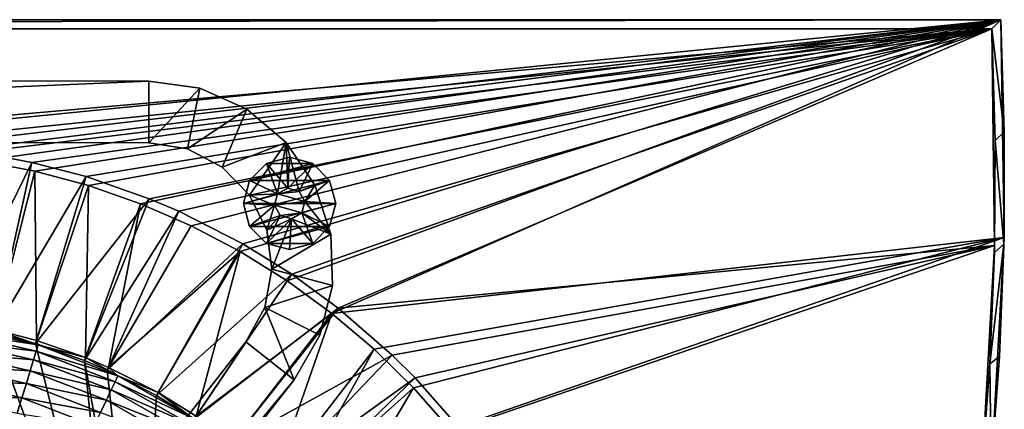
# Model space of a CAD drawing. Header units: metres. Extents: x 0 to 1651, y -1070 to 0.
# Tile 112 of 112: x 1331 to 1651, y -127 to 0. Entities that reach past the tile are written whole.
import ezdxf

# ---------------------------------------------------------------- set-up
doc = ezdxf.new("R2010")
doc.units = ezdxf.units.M

msp = doc.modelspace()

# ---------------------------------------------------------------- linework, layer by layer
at = {"layer": 'None'}
for points in [[(0, 0), (1208.617432, -44.136024), (1650, 0)], [(0, 0), (1650, 0), (0, 0, -45)], [(1650, 0), (1650, 0, -45), (0, 0, -45)], [(3, -3, -45), (0, 0, -45), (1650, 0, -45)], [(1647.142822, -3, -45), (3, -3, -45), (1650, 0, -45)], [(1208.617432, -44.136024), (1282.768555, -42.997688), (1650, 0)], [(1650, 0), (1282.768555, -42.997688), (1300.719116, -43.765892)], [(1300.719116, -43.765892), (1318.565063, -45.847534), (1650, 0)], [(1318.565063, -45.847534), (1336.210449, -49.231426), (1650, 0)], [(1650, 0), (1336.210449, -49.231426), (1353.560425, -53.899364)], [(1353.560425, -53.899364), (1370.521729, -59.826244), (1650, 0)], [(1370.521729, -59.826244), (1387.00293, -66.980194), (1650, 0)], [(1650, 0), (1387.00293, -66.980194), (1402.915649, -75.322739)], [(1650, 0), (1402.915649, -75.322739), (1418.174072, -84.809013)], [(1432.696411, -95.388), (1650, 0), (1418.174072, -84.809013)], [(1651.093994, -70.699738), (1650, 0), (1432.696411, -95.388)], [(1651.177002, -36.44529, -45), (1647.142822, -3, -45), (1650, 0, -45)], [(1650, 0, -45), (1650, 0), (1651.177002, -36.44529, -45)], [(1650, 0), (1651.093994, -70.699738), (1651.177002, -36.44529, -45)], [(1647.142822, -3, -3), (1208.450439, -41.532547, -3), (3, -3, -3)], [(3, -3, -45), (1647.142822, -3, -45), (3, -3, -3)], [(1647.142822, -3, -45), (1647.142822, -3, -3), (3, -3, -3)], [(1282.784546, -40.389877, -3), (1208.450439, -41.532547, -3), (1647.142822, -3, -3)], [(1317.602539, -43.064575, -3), (1282.784546, -40.389877, -3), (1647.142822, -3, -3)], [(1335.225464, -46.334152, -3), (1317.602539, -43.064575, -3), (1647.142822, -3, -3)], [(1352.80127, -50.940975, -3), (1335.225464, -46.334152, -3), (1647.142822, -3, -3)], [(1647.142822, -3, -3), (1373.32959, -58.132938, -3), (1352.80127, -50.940975, -3)], [(1382.982422, -62.238029, -3), (1373.32959, -58.132938, -3), (1647.142822, -3, -3)], [(1403.750122, -72.796379, -3), (1382.982422, -62.238029, -3), (1647.142822, -3, -3)], [(1647.142822, -3, -3), (1419.631348, -82.646255, -3), (1403.750122, -72.796379, -3)], [(1434.724487, -93.665833, -3), (1419.631348, -82.646255, -3), (1647.142822, -3, -3)], [(1648.038574, -73.363976, -3), (1434.724487, -93.665833, -3), (1647.142822, -3, -3)], [(1647.142822, -3, -45), (1648.213501, -39.273895, -45), (1647.142822, -3, -3)], [(1648.213501, -39.273895, -45), (1648.038574, -73.363976, -3), (1647.142822, -3, -3)], [(1648.213501, -39.273895, -45), (1647.142822, -3, -45), (1651.177002, -36.44529, -45)], [(1651.049072, -72.909355, -45), (1648.213501, -39.273895, -45), (1651.177002, -36.44529, -45)], [(1651.177002, -36.44529, -45), (1651.093994, -70.699738), (1651.049072, -72.909355, -45)], [(1648.213501, -39.273895, -45), (1647.988037, -75.562889, -45), (1648.038574, -73.363976, -3)], [(1647.988037, -75.562889, -45), (1648.213501, -39.273895, -45), (1651.049072, -72.909355, -45)], [(1309.293091, -99.089668, -406), (1317.602539, -43.064575, -3), (1335.225464, -46.334152, -3)], [(1322.884888, -101.611359, -406), (1309.293091, -99.089668, -406), (1335.225464, -46.334152, -3)], [(1318.565063, -45.847534), (1323.107544, -100.614326, -377.175201), (1336.210449, -49.231426)], [(1322.884888, -101.611359, -406), (1335.225464, -46.334152, -3), (1352.80127, -50.940975, -3)], [(1336.44043, -105.164413, -406), (1322.884888, -101.611359, -406), (1352.80127, -50.940975, -3)], [(1323.107544, -100.614326, -377.175201), (1336.735596, -104.186386, -377.175201), (1336.210449, -49.231426)], [(1336.210449, -49.231426), (1336.735596, -104.186386, -377.175201), (1353.560425, -53.899364)], [(1336.44043, -105.164413, -406), (1352.80127, -50.940975, -3), (1373.32959, -58.132938, -3)], [(1336.735596, -104.186386, -377.175201), (1352.649414, -109.761551, -377.175201), (1353.560425, -53.899364)], [(1353.560425, -53.899364), (1352.649414, -109.761551, -377.175201), (1370.521729, -59.826244)], [(1352.269653, -110.709885, -406), (1336.44043, -105.164413, -406), (1373.32959, -58.132938, -3)], [(1352.269653, -110.709885, -406), (1373.32959, -58.132938, -3), (1382.982422, -62.238029, -3)], [(1352.649414, -109.761551, -377.175201), (1360.142822, -112.948326, -377.175201), (1370.521729, -59.826244)], [(1370.521729, -59.826244), (1360.142822, -112.948326, -377.175201), (1387.00293, -66.980194)], [(1359.723267, -113.879784, -406), (1352.269653, -110.709885, -406), (1382.982422, -62.238029, -3)], [(1359.723267, -113.879784, -406), (1382.982422, -62.238029, -3), (1403.750122, -72.796379, -3)], [(1360.142822, -112.948326, -377.175201), (1402.915649, -75.322739), (1387.00293, -66.980194)], [(1375.735229, -122.020607, -406), (1359.723267, -113.879784, -406), (1403.750122, -72.796379, -3)], [(1375.735229, -122.020607, -406), (1403.750122, -72.796379, -3), (1419.631348, -82.646255, -3)], [(1446.404297, -107.002808), (1651.093994, -70.699738), (1432.696411, -95.388)], [(1452.309326, -108.948105, -3), (1434.724487, -93.665833, -3), (1648.038574, -73.363976, -3)], [(1651.093994, -70.699738), (1446.404297, -107.002808), (1459.224243, -119.590973)], [(1459.739014, -116.352684, -3), (1452.309326, -108.948105, -3), (1648.038574, -73.363976, -3)], [(1471.087036, -133.084793), (1651.093994, -70.699738), (1459.224243, -119.590973)], [(1459.739014, -116.352684, -3), (1648.038574, -73.363976, -3), (1474.114014, -132.677383, -3)], [(1647.281982, -141.305099), (1651.093994, -70.699738), (1471.087036, -133.084793)], [(1648.038574, -73.363976, -3), (1644.061035, -143.621155, -3), (1474.114014, -132.677383, -3)], [(1648.038574, -73.363976, -3), (1646.466431, -111.820663, -45), (1644.061035, -143.621155, -3)], [(1646.466431, -111.820663, -45), (1651.049072, -72.909355, -45), (1649.616577, -109.34549, -45)], [(1646.466431, -111.820663, -45), (1647.988037, -75.562889, -45), (1651.049072, -72.909355, -45)], [(1647.988037, -75.562889, -45), (1646.466431, -111.820663, -45), (1648.038574, -73.363976, -3)], [(1651.093994, -70.699738), (1647.281982, -141.305099), (1649.616577, -109.34549, -45)], [(1651.093994, -70.699738), (1649.616577, -109.34549, -45), (1651.049072, -72.909355, -45)], [(1360.142822, -112.948326, -377.175201), (1376.240479, -121.132744, -377.175201), (1402.915649, -75.322739)], [(1376.240479, -121.132744, -377.175201), (1388.554565, -128.770187, -377.175201), (1402.915649, -75.322739)], [(1402.915649, -75.322739), (1388.554565, -128.770187, -377.175201), (1418.174072, -84.809013)], [(1387.983765, -129.617416, -406), (1375.735229, -122.020607, -406), (1419.631348, -82.646255, -3)], [(1387.983765, -129.617416, -406), (1419.631348, -82.646255, -3), (1434.724487, -93.665833, -3)], [(1388.554565, -128.770187, -377.175201), (1432.696411, -95.388), (1418.174072, -84.809013)], [(1399.624512, -138.116364, -406), (1387.983765, -129.617416, -406), (1434.724487, -93.665833, -3)], [(1388.554565, -128.770187, -377.175201), (1400.257568, -137.314606, -377.175201), (1432.696411, -95.388)], [(1399.624512, -138.116364, -406), (1434.724487, -93.665833, -3), (1452.309326, -108.948105, -3)], [(1400.257568, -137.314606, -377.175201), (1413.888428, -149.160278, -377.175201), (1432.696411, -95.388)], [(1432.696411, -95.388), (1413.888428, -149.160278, -377.175201), (1446.404297, -107.002808)], [(1227.175903, -97.601654, -406), (1341.770264, -221.770325, -406), (1172.095947, -99.991081, -406)], [(1282.439331, -97.026779, -406), (1348.928345, -216.09111, -406), (1227.175903, -97.601654, -406)], [(1348.928345, -216.09111, -406), (1341.770264, -221.770325, -406), (1227.175903, -97.601654, -406)], [(1309.293091, -99.089668, -406), (1355.304932, -212.880112, -406), (1282.439331, -97.026779, -406)], [(1355.304932, -212.880112, -406), (1348.928345, -216.09111, -406), (1282.439331, -97.026779, -406)], [(1322.884888, -101.611359, -406), (1362.735352, -210.743744, -406), (1309.293091, -99.089668, -406)], [(1362.735352, -210.743744, -406), (1355.304932, -212.880112, -406), (1309.293091, -99.089668, -406)], [(1172.095947, -99.991081, -406), (1336.091064, -228.928284, -406), (1117.12439, -104.191658, -406)], [(1341.770264, -221.770325, -406), (1336.091064, -228.928284, -406), (1172.095947, -99.991081, -406)], [(1309.812256, -101.530243, -387.314758), (1309.362915, -104.465813, -391.779236), (1336.650024, -107.655678, -387.314758)], [(1310.133911, -99.428307, -382.385681), (1309.812256, -101.530243, -387.314758), (1337.274292, -105.622787, -382.385681)], [(1309.812256, -101.530243, -387.314758), (1336.650024, -107.655678, -387.314758), (1337.274292, -105.622787, -382.385681)], [(1337.274292, -105.622787, -382.385681), (1323.107544, -100.614326, -377.175201), (1310.133911, -99.428307, -382.385681)], [(1322.884888, -101.611359, -406), (1336.44043, -105.164413, -406), (1362.735352, -210.743744, -406)], [(1337.274292, -105.622787, -382.385681), (1336.735596, -104.186386, -377.175201), (1323.107544, -100.614326, -377.175201)], [(1117.12439, -104.191658, -406), (1332.880127, -235.304947, -406), (1072.084839, -108.994781, -406)], [(1336.091064, -228.928284, -406), (1332.880127, -235.304947, -406), (1117.12439, -104.191658, -406)], [(1335.77832, -110.494804, -391.779236), (1309.362915, -104.465813, -391.779236), (1308.80127, -108.135582, -395.641296)], [(1309.362915, -104.465813, -391.779236), (1335.77832, -110.494804, -391.779236), (1336.650024, -107.655678, -387.314758)], [(1336.44043, -105.164413, -406), (1352.269653, -110.709885, -406), (1362.735352, -210.743744, -406)], [(1352.649414, -109.761551, -377.175201), (1336.735596, -104.186386, -377.175201), (1337.274292, -105.622787, -382.385681)], [(1308.80127, -108.135582, -395.641296), (1308.144653, -112.426483, -398.780426), (1334.688477, -114.044022, -395.641296)], [(1308.80127, -108.135582, -395.641296), (1334.688477, -114.044022, -395.641296), (1335.77832, -110.494804, -391.779236)], [(1336.650024, -107.655678, -387.314758), (1335.77832, -110.494804, -391.779236), (1362.275757, -117.595238, -387.314758)], [(1337.274292, -105.622787, -382.385681), (1336.650024, -107.655678, -387.314758), (1363.188843, -115.674393, -382.385681)], [(1336.650024, -107.655678, -387.314758), (1362.275757, -117.595238, -387.314758), (1363.188843, -115.674393, -382.385681)], [(1363.188843, -115.674393, -382.385681), (1352.649414, -109.761551, -377.175201), (1337.274292, -105.622787, -382.385681)], [(1413.888428, -149.160278, -377.175201), (1419.656128, -154.908325, -377.175201), (1446.404297, -107.002808)], [(1446.404297, -107.002808), (1419.656128, -154.908325, -377.175201), (1459.224243, -119.590973)], [(1332.880127, -235.304947, -406), (1330.743774, -242.735291, -406), (1072.084839, -108.994781, -406)], [(1334.688477, -114.044022, -395.641296), (1361.000488, -120.277885, -391.779236), (1335.77832, -110.494804, -391.779236)], [(1335.77832, -110.494804, -391.779236), (1361.000488, -120.277885, -391.779236), (1362.275757, -117.595238, -387.314758)], [(1362.735352, -210.743744, -406), (1352.269653, -110.709885, -406), (1370, -210.077194, -406)], [(1352.269653, -110.709885, -406), (1359.723267, -113.879784, -406), (1370, -210.077194, -406)], [(1363.188843, -115.674393, -382.385681), (1360.142822, -112.948326, -377.175201), (1352.649414, -109.761551, -377.175201)], [(1413.182739, -149.898911, -406), (1399.624512, -138.116364, -406), (1452.309326, -108.948105, -3)], [(1413.182739, -149.898911, -406), (1452.309326, -108.948105, -3), (1459.739014, -116.352684, -3)], [(1646.466431, -111.820663, -45), (1643.650879, -148.000977, -45), (1644.061035, -143.621155, -3)], [(1643.650879, -148.000977, -45), (1646.466431, -111.820663, -45), (1646.881104, -145.707031, -45)], [(1646.881104, -145.707031, -45), (1646.466431, -111.820663, -45), (1649.616577, -109.34549, -45)], [(1647.281982, -141.305099), (1646.881104, -145.707031, -45), (1649.616577, -109.34549, -45)], [(1333.414185, -118.193962, -398.780426), (1308.144653, -112.426483, -398.780426), (1307.41333, -117.204849, -401.100159)], [(1308.144653, -112.426483, -398.780426), (1333.414185, -118.193962, -398.780426), (1334.688477, -114.044022, -395.641296)], [(1334.688477, -114.044022, -395.641296), (1333.414185, -118.193962, -398.780426), (1359.406372, -123.631485, -395.641296)], [(1334.688477, -114.044022, -395.641296), (1359.406372, -123.631485, -395.641296), (1361.000488, -120.277885, -391.779236)], [(1370, -210.077194, -406), (1359.723267, -113.879784, -406), (1375.735229, -122.020607, -406)], [(1376.240479, -121.132744, -377.175201), (1360.142822, -112.948326, -377.175201), (1363.188843, -115.674393, -382.385681)], [(1331.995117, -122.815361, -401.100159), (1307.41333, -117.204849, -401.100159), (1306.630249, -122.321953, -402.52005)], [(1333.414185, -118.193962, -398.780426), (1307.41333, -117.204849, -401.100159), (1331.995117, -122.815361, -401.100159)], [(1357.542358, -127.552696, -398.780426), (1333.414185, -118.193962, -398.780426), (1331.995117, -122.815361, -401.100159)], [(1359.406372, -123.631485, -395.641296), (1333.414185, -118.193962, -398.780426), (1357.542358, -127.552696, -398.780426)], [(1361.000488, -120.277885, -391.779236), (1386.192017, -131.209518, -387.314758), (1362.275757, -117.595238, -387.314758)], [(1363.188843, -115.674393, -382.385681), (1362.275757, -117.595238, -387.314758), (1387.374634, -129.442139, -382.385681)], [(1362.275757, -117.595238, -387.314758), (1386.192017, -131.209518, -387.314758), (1387.374634, -129.442139, -382.385681)], [(1387.374634, -129.442139, -382.385681), (1376.240479, -121.132744, -377.175201), (1363.188843, -115.674393, -382.385681)], [(1418.9198, -155.616531, -406), (1413.182739, -149.898911, -406), (1459.739014, -116.352684, -3)], [(1418.9198, -155.616531, -406), (1459.739014, -116.352684, -3), (1474.114014, -132.677383, -3)], [(1359.406372, -123.631485, -395.641296), (1384.540283, -133.677826, -391.779236), (1361.000488, -120.277885, -391.779236)], [(1361.000488, -120.277885, -391.779236), (1384.540283, -133.677826, -391.779236), (1386.192017, -131.209518, -387.314758)], [(1387.374634, -129.442139, -382.385681), (1388.554565, -128.770187, -377.175201), (1376.240479, -121.132744, -377.175201)], [(1419.656128, -154.908325, -377.175201), (1430.799683, -167.563599, -377.175201), (1459.224243, -119.590973)], [(1459.224243, -119.590973), (1430.799683, -167.563599, -377.175201), (1471.087036, -133.084793)], [(1306.630249, -122.321953, -402.52005), (1330.475464, -127.764366, -402.52005), (1331.995117, -122.815361, -401.100159)], [(1330.475464, -127.764366, -402.52005), (1355.466675, -131.919373, -401.100159), (1331.995117, -122.815361, -401.100159)], [(1331.995117, -122.815361, -401.100159), (1355.466675, -131.919373, -401.100159), (1357.542358, -127.552696, -398.780426)], [(1382.475342, -136.763489, -395.641296), (1359.406372, -123.631485, -395.641296), (1357.542358, -127.552696, -398.780426)], [(1384.540283, -133.677826, -391.779236), (1359.406372, -123.631485, -395.641296), (1382.475342, -136.763489, -395.641296)], [(1375.735229, -122.020607, -406), (1387.983765, -129.617416, -406), (1370, -210.077194, -406)], [(1206.900146, -126.978722, -403), (1342.995117, -222.995056, -403), (1282.264526, -125.712708, -403)], [(1355.942505, -214.49057, -403), (1305.349854, -127.50531, -403), (1282.264526, -125.712708, -403)], [(1342.995117, -222.995056, -403), (1349.841309, -217.562958, -403), (1282.264526, -125.712708, -403)], [(1282.264526, -125.712708, -403), (1349.841309, -217.562958, -403), (1355.942505, -214.49057, -403)]]:
    msp.add_3dface(points, dxfattribs=at)
at = {"layer": 'None01'}
for points in [[(1373.256226, -19.955652, -410), (906.313965, -19.783819, -410), (906.306641, -39.783817, -410)], [(906.313965, -19.783819, -430), (1373.256226, -19.955652, -430), (906.306641, -39.783817, -430)], [(906.306641, -39.783817, -410), (1373.248901, -39.95565, -410), (1373.256226, -19.955652, -410)], [(906.306641, -39.783817, -430), (1373.256226, -19.955652, -430), (1373.248901, -39.95565, -430)], [(1373.256226, -19.955652, -430), (906.313965, -19.783819, -430), (1373.256226, -19.955652, -410)], [(906.313965, -19.783819, -430), (906.313965, -19.783819, -410), (1373.256226, -19.955652, -410)], [(1373.256226, -19.955652, -410), (1373.248901, -39.95565, -410), (1389.803467, -22.288887, -410)], [(1373.256226, -19.955652, -430), (1389.803467, -22.288887, -430), (1373.248901, -39.95565, -430)], [(1373.248901, -39.95565, -410), (1385.805786, -41.982594, -410), (1389.803467, -22.288887, -410)], [(1373.248901, -39.95565, -430), (1389.803467, -22.288887, -430), (1385.805786, -41.982594, -430)], [(1389.803467, -22.288887, -430), (1373.256226, -19.955652, -430), (1389.803467, -22.288887, -410)], [(1373.256226, -19.955652, -430), (1373.256226, -19.955652, -410), (1389.803467, -22.288887, -410)], [(1389.803467, -22.288887, -410), (1385.805786, -41.982594, -410), (1405.065552, -29.095423, -410)], [(1389.803467, -22.288887, -430), (1405.065552, -29.095423, -430), (1385.805786, -41.982594, -430)], [(1405.065552, -29.095423, -430), (1389.803467, -22.288887, -430), (1405.065552, -29.095423, -410)], [(1389.803467, -22.288887, -430), (1389.803467, -22.288887, -410), (1405.065552, -29.095423, -410)], [(1385.805786, -41.982594, -410), (1397.091553, -47.849216, -410), (1405.065552, -29.095423, -410)], [(1385.805786, -41.982594, -430), (1405.065552, -29.095423, -430), (1397.091553, -47.849216, -430)], [(1405.065552, -29.095423, -410), (1397.091553, -47.849216, -410), (1417.858276, -39.847263, -410)], [(1405.065552, -29.095423, -430), (1417.858276, -39.847263, -430), (1397.091553, -47.849216, -430)], [(1417.858276, -39.847263, -430), (1405.065552, -29.095423, -430), (1417.858276, -39.847263, -410)], [(1405.065552, -29.095423, -430), (1405.065552, -29.095423, -410), (1417.858276, -39.847263, -410)], [(906.306641, -39.783817, -410), (906.306641, -39.783817, -430), (1373.248901, -39.95565, -410)], [(906.306641, -39.783817, -430), (1373.248901, -39.95565, -430), (1373.248901, -39.95565, -410)], [(1373.248901, -39.95565, -430), (1385.805786, -41.982594, -430), (1373.248901, -39.95565, -410)], [(1385.805786, -41.982594, -430), (1385.805786, -41.982594, -410), (1373.248901, -39.95565, -410)], [(1397.091553, -47.849216, -410), (1405.964966, -56.962318, -410), (1417.858276, -39.847263, -410)], [(1397.091553, -47.849216, -430), (1417.858276, -39.847263, -430), (1405.964966, -56.962318, -430)], [(1417.858276, -39.847263, -410), (1405.964966, -56.962318, -410), (1415.022583, -56.608547, -410)], [(1417.858276, -39.847263, -430), (1415.022583, -56.608547, -430), (1405.964966, -56.962318, -430)], [(1417.858276, -39.847263, -410), (1415.022583, -56.608547, -410), (1418.356567, -54.729942, -410)], [(1417.858276, -39.847263, -430), (1418.356567, -54.729942, -430), (1415.022583, -56.608547, -430)], [(1427.189575, -53.710377, -410), (1417.858276, -39.847263, -410), (1422.042358, -55.759052, -410)], [(1422.042358, -55.759052, -410), (1417.858276, -39.847263, -410), (1418.356567, -54.729942, -410)], [(1427.189575, -53.710377, -430), (1417.858276, -39.847263, -430), (1427.189575, -53.710377, -410)], [(1417.858276, -39.847263, -430), (1417.858276, -39.847263, -410), (1427.189575, -53.710377, -410)], [(1427.189575, -53.710377, -430), (1422.042358, -55.759052, -430), (1417.858276, -39.847263, -430)], [(1422.042358, -55.759052, -430), (1418.356567, -54.729942, -430), (1417.858276, -39.847263, -430)], [(1385.805786, -41.982594, -430), (1397.091553, -47.849216, -430), (1385.805786, -41.982594, -410)], [(1397.091553, -47.849216, -430), (1397.091553, -47.849216, -410), (1385.805786, -41.982594, -410)], [(1418.957153, -44.693729, -550), (1411.457153, -46.703346, -550), (1418.957153, -44.693729, -510)], [(1411.457153, -46.703346, -550), (1411.457153, -46.703346, -510), (1418.957153, -44.693729, -510)], [(1426.457153, -46.703346, -550), (1411.457153, -46.703346, -550), (1418.957153, -44.693729, -550)], [(1418.957153, -44.693729, -510), (1411.457153, -46.703346, -510), (1418.356567, -54.729942, -510)], [(1418.957153, -44.693729, -510), (1418.356567, -54.729942, -510), (1426.457153, -46.703346, -510)], [(1426.457153, -46.703346, -550), (1418.957153, -44.693729, -550), (1426.457153, -46.703346, -510)], [(1418.957153, -44.693729, -550), (1418.957153, -44.693729, -510), (1426.457153, -46.703346, -510)], [(1397.091553, -47.849216, -430), (1405.964966, -56.962318, -430), (1397.091553, -47.849216, -410)], [(1405.964966, -56.962318, -430), (1405.964966, -56.962318, -410), (1397.091553, -47.849216, -410)], [(1411.457153, -46.703346, -550), (1405.966797, -52.193729, -550), (1411.457153, -46.703346, -510)], [(1405.966797, -52.193729, -550), (1405.966797, -52.193729, -510), (1411.457153, -46.703346, -510)], [(1431.947632, -52.193729, -550), (1405.966797, -52.193729, -550), (1426.457153, -46.703346, -550)], [(1405.966797, -52.193729, -550), (1411.457153, -46.703346, -550), (1426.457153, -46.703346, -550)], [(1411.457153, -46.703346, -510), (1405.966797, -52.193729, -510), (1415.022583, -56.608547, -510)], [(1411.457153, -46.703346, -510), (1415.022583, -56.608547, -510), (1418.356567, -54.729942, -510)], [(1418.356567, -54.729942, -510), (1422.042358, -55.759052, -510), (1426.457153, -46.703346, -510)], [(1426.457153, -46.703346, -510), (1422.042358, -55.759052, -510), (1431.947632, -52.193729, -510)], [(1431.947632, -52.193729, -550), (1426.457153, -46.703346, -550), (1431.947632, -52.193729, -510)], [(1426.457153, -46.703346, -550), (1426.457153, -46.703346, -510), (1431.947632, -52.193729, -510)], [(1405.966797, -52.193729, -550), (1403.957153, -59.693729, -550), (1405.966797, -52.193729, -510)], [(1403.957153, -59.693729, -550), (1403.957153, -59.693729, -510), (1405.966797, -52.193729, -510)], [(1433.957153, -59.693729, -550), (1403.957153, -59.693729, -550), (1431.947632, -52.193729, -550)], [(1403.957153, -59.693729, -550), (1405.966797, -52.193729, -550), (1431.947632, -52.193729, -550)], [(1405.966797, -52.193729, -510), (1403.957153, -59.693729, -510), (1415.022583, -56.608547, -510)], [(1422.042358, -55.759052, -510), (1423.921021, -59.093044, -510), (1431.947632, -52.193729, -510)], [(1423.921021, -59.093044, -410), (1427.189575, -53.710377, -410), (1422.042358, -55.759052, -410)], [(1423.921021, -59.093044, -430), (1422.042358, -55.759052, -430), (1427.189575, -53.710377, -430)], [(1431.947632, -52.193729, -510), (1423.921021, -59.093044, -510), (1433.957153, -59.693729, -510)], [(1432.335327, -69.609375, -410), (1427.189575, -53.710377, -410), (1423.921021, -59.093044, -410)], [(1432.335327, -69.609375, -430), (1423.921021, -59.093044, -430), (1427.189575, -53.710377, -430)], [(1432.335327, -69.609375, -430), (1427.189575, -53.710377, -430), (1432.335327, -69.609375, -410)], [(1427.189575, -53.710377, -430), (1427.189575, -53.710377, -410), (1432.335327, -69.609375, -410)], [(1433.957153, -59.693729, -550), (1431.947632, -52.193729, -550), (1433.957153, -59.693729, -510)], [(1431.947632, -52.193729, -550), (1431.947632, -52.193729, -510), (1433.957153, -59.693729, -510)], [(1415.022583, -56.608547, -510), (1403.957153, -59.693729, -510), (1413.993408, -60.294415, -510)], [(1405.964966, -56.962318, -410), (1413.993408, -60.294415, -410), (1415.022583, -56.608547, -410)], [(1405.964966, -56.962318, -430), (1415.022583, -56.608547, -430), (1413.993408, -60.294415, -430)], [(1405.964966, -56.962318, -410), (1411.528687, -68.400414, -410), (1413.993408, -60.294415, -410)], [(1405.964966, -56.962318, -430), (1411.528687, -68.400414, -430), (1405.964966, -56.962318, -410)], [(1411.528687, -68.400414, -430), (1411.528687, -68.400414, -410), (1405.964966, -56.962318, -410)], [(1411.528687, -68.400414, -430), (1405.964966, -56.962318, -430), (1413.993408, -60.294415, -430)], [(1413.993408, -60.294415, -5), (1415.022583, -56.608547, -5), (1413.993408, -60.294415, -410)], [(1415.022583, -56.608547, -5), (1415.022583, -56.608547, -410), (1413.993408, -60.294415, -410)], [(1423.921021, -59.093044, -5), (1415.022583, -56.608547, -5), (1413.993408, -60.294415, -5)], [(1413.993408, -60.294415, -430), (1415.022583, -56.608547, -430), (1413.993408, -60.294415, -510)], [(1415.022583, -56.608547, -430), (1415.022583, -56.608547, -510), (1413.993408, -60.294415, -510)], [(1415.022583, -56.608547, -5), (1418.356567, -54.729942, -5), (1415.022583, -56.608547, -410)], [(1418.356567, -54.729942, -5), (1418.356567, -54.729942, -410), (1415.022583, -56.608547, -410)], [(1422.042358, -55.759052, -5), (1418.356567, -54.729942, -5), (1415.022583, -56.608547, -5)], [(1415.022583, -56.608547, -430), (1418.356567, -54.729942, -430), (1415.022583, -56.608547, -510)], [(1418.356567, -54.729942, -430), (1418.356567, -54.729942, -510), (1415.022583, -56.608547, -510)], [(1423.921021, -59.093044, -5), (1422.042358, -55.759052, -5), (1415.022583, -56.608547, -5)], [(1418.356567, -54.729942, -5), (1422.042358, -55.759052, -5), (1418.356567, -54.729942, -410)], [(1422.042358, -55.759052, -5), (1422.042358, -55.759052, -410), (1418.356567, -54.729942, -410)], [(1418.356567, -54.729942, -430), (1422.042358, -55.759052, -430), (1418.356567, -54.729942, -510)], [(1422.042358, -55.759052, -430), (1422.042358, -55.759052, -510), (1418.356567, -54.729942, -510)], [(1423.921021, -59.093044, -410), (1422.042358, -55.759052, -410), (1423.921021, -59.093044, -5)], [(1422.042358, -55.759052, -410), (1422.042358, -55.759052, -5), (1423.921021, -59.093044, -5)], [(1423.921021, -59.093044, -510), (1422.042358, -55.759052, -510), (1423.921021, -59.093044, -430)], [(1422.042358, -55.759052, -510), (1422.042358, -55.759052, -430), (1423.921021, -59.093044, -430)], [(1405.966797, -67.193726, -510), (1403.957153, -59.693729, -510), (1405.966797, -67.193726, -550)], [(1403.957153, -59.693729, -510), (1403.957153, -59.693729, -550), (1405.966797, -67.193726, -550)], [(1405.966797, -67.193726, -550), (1403.957153, -59.693729, -550), (1433.957153, -59.693729, -550)], [(1403.957153, -59.693729, -510), (1405.966797, -67.193726, -510), (1413.993408, -60.294415, -510)], [(1431.947632, -67.193726, -550), (1405.966797, -67.193726, -550), (1433.957153, -59.693729, -550)], [(1413.993408, -60.294415, -510), (1405.966797, -67.193726, -510), (1415.87207, -63.628403, -510)], [(1411.528687, -68.400414, -410), (1415.87207, -63.628403, -410), (1413.993408, -60.294415, -410)], [(1415.87207, -63.628403, -430), (1411.528687, -68.400414, -430), (1413.993408, -60.294415, -430)], [(1422.891846, -62.778908, -5), (1423.921021, -59.093044, -5), (1413.993408, -60.294415, -5)], [(1415.87207, -63.628403, -5), (1413.993408, -60.294415, -5), (1415.87207, -63.628403, -410)], [(1413.993408, -60.294415, -5), (1413.993408, -60.294415, -410), (1415.87207, -63.628403, -410)], [(1422.891846, -62.778908, -5), (1413.993408, -60.294415, -5), (1415.87207, -63.628403, -5)], [(1415.87207, -63.628403, -430), (1413.993408, -60.294415, -430), (1415.87207, -63.628403, -510)], [(1413.993408, -60.294415, -430), (1413.993408, -60.294415, -510), (1415.87207, -63.628403, -510)], [(1422.891846, -62.778908, -410), (1432.335327, -69.609375, -410), (1423.921021, -59.093044, -410)], [(1422.891846, -62.778908, -410), (1423.921021, -59.093044, -410), (1422.891846, -62.778908, -5)], [(1423.921021, -59.093044, -410), (1423.921021, -59.093044, -5), (1422.891846, -62.778908, -5)], [(1422.891846, -62.778908, -510), (1423.921021, -59.093044, -510), (1422.891846, -62.778908, -430)], [(1423.921021, -59.093044, -510), (1423.921021, -59.093044, -430), (1422.891846, -62.778908, -430)], [(1423.921021, -59.093044, -510), (1422.891846, -62.778908, -510), (1433.957153, -59.693729, -510)], [(1422.891846, -62.778908, -430), (1423.921021, -59.093044, -430), (1432.335327, -69.609375, -430)], [(1433.957153, -59.693729, -510), (1422.891846, -62.778908, -510), (1431.947632, -67.193726, -510)], [(1433.957153, -59.693729, -510), (1431.947632, -67.193726, -510), (1433.957153, -59.693729, -550)], [(1431.947632, -67.193726, -510), (1431.947632, -67.193726, -550), (1433.957153, -59.693729, -550)], [(1405.966797, -67.193726, -510), (1411.457153, -72.684113, -510), (1415.87207, -63.628403, -510)], [(1415.87207, -63.628403, -510), (1411.457153, -72.684113, -510), (1419.557861, -64.657516, -510)], [(1415.87207, -63.628403, -410), (1411.528687, -68.400414, -410), (1419.557861, -64.657516, -410)], [(1411.528687, -68.400414, -430), (1415.87207, -63.628403, -430), (1419.557861, -64.657516, -430)], [(1419.557861, -64.657516, -5), (1422.891846, -62.778908, -5), (1415.87207, -63.628403, -5)], [(1415.87207, -63.628403, -410), (1419.557861, -64.657516, -410), (1415.87207, -63.628403, -5)], [(1419.557861, -64.657516, -410), (1419.557861, -64.657516, -5), (1415.87207, -63.628403, -5)], [(1415.87207, -63.628403, -510), (1419.557861, -64.657516, -510), (1415.87207, -63.628403, -430)], [(1419.557861, -64.657516, -510), (1419.557861, -64.657516, -430), (1415.87207, -63.628403, -430)], [(1432.335327, -69.609375, -410), (1422.891846, -62.778908, -410), (1419.557861, -64.657516, -410)], [(1419.557861, -64.657516, -410), (1422.891846, -62.778908, -410), (1419.557861, -64.657516, -5)], [(1422.891846, -62.778908, -410), (1422.891846, -62.778908, -5), (1419.557861, -64.657516, -5)], [(1419.557861, -64.657516, -510), (1422.891846, -62.778908, -510), (1419.557861, -64.657516, -430)], [(1422.891846, -62.778908, -510), (1422.891846, -62.778908, -430), (1419.557861, -64.657516, -430)], [(1422.891846, -62.778908, -510), (1419.557861, -64.657516, -510), (1426.457153, -72.684113, -510)], [(1419.557861, -64.657516, -430), (1422.891846, -62.778908, -430), (1432.335327, -69.609375, -430)], [(1422.891846, -62.778908, -510), (1426.457153, -72.684113, -510), (1431.947632, -67.193726, -510)], [(1411.457153, -72.684113, -510), (1418.957153, -74.693726, -510), (1419.557861, -64.657516, -510)], [(1411.528687, -68.400414, -410), (1413.220337, -81.006927, -410), (1419.557861, -64.657516, -410)], [(1413.220337, -81.006927, -430), (1411.528687, -68.400414, -430), (1419.557861, -64.657516, -430)], [(1413.220337, -81.006927, -410), (1432.335327, -69.609375, -410), (1419.557861, -64.657516, -410)], [(1419.557861, -64.657516, -430), (1432.335327, -69.609375, -430), (1413.220337, -81.006927, -430)], [(1419.557861, -64.657516, -510), (1418.957153, -74.693726, -510), (1426.457153, -72.684113, -510)], [(1411.457153, -72.684113, -510), (1405.966797, -67.193726, -510), (1411.457153, -72.684113, -550)], [(1405.966797, -67.193726, -510), (1405.966797, -67.193726, -550), (1411.457153, -72.684113, -550)], [(1411.457153, -72.684113, -550), (1405.966797, -67.193726, -550), (1431.947632, -67.193726, -550)], [(1426.457153, -72.684113, -550), (1411.457153, -72.684113, -550), (1431.947632, -67.193726, -550)], [(1411.528687, -68.400414, -430), (1413.220337, -81.006927, -430), (1411.528687, -68.400414, -410)], [(1413.220337, -81.006927, -430), (1413.220337, -81.006927, -410), (1411.528687, -68.400414, -410)], [(1432.896606, -86.310951, -410), (1432.335327, -69.609375, -410), (1413.220337, -81.006927, -410)], [(1432.335327, -69.609375, -430), (1432.896606, -86.310951, -430), (1413.220337, -81.006927, -430)], [(1431.947632, -67.193726, -510), (1426.457153, -72.684113, -510), (1431.947632, -67.193726, -550)], [(1426.457153, -72.684113, -510), (1426.457153, -72.684113, -550), (1431.947632, -67.193726, -550)], [(1432.896606, -86.310951, -430), (1432.335327, -69.609375, -430), (1432.896606, -86.310951, -410)], [(1432.335327, -69.609375, -430), (1432.335327, -69.609375, -410), (1432.896606, -86.310951, -410)], [(1418.957153, -74.693726, -510), (1411.457153, -72.684113, -510), (1418.957153, -74.693726, -550)], [(1411.457153, -72.684113, -510), (1411.457153, -72.684113, -550), (1418.957153, -74.693726, -550)], [(1426.457153, -72.684113, -550), (1418.957153, -74.693726, -550), (1411.457153, -72.684113, -550)], [(1426.457153, -72.684113, -510), (1418.957153, -74.693726, -510), (1426.457153, -72.684113, -550)], [(1418.957153, -74.693726, -510), (1418.957153, -74.693726, -550), (1426.457153, -72.684113, -550)], [(1410.868652, -93.507141, -410), (1432.896606, -86.310951, -410), (1413.220337, -81.006927, -410)], [(1413.220337, -81.006927, -430), (1410.868652, -93.507141, -430), (1413.220337, -81.006927, -410)], [(1410.868652, -93.507141, -430), (1410.868652, -93.507141, -410), (1413.220337, -81.006927, -410)], [(1413.220337, -81.006927, -430), (1432.896606, -86.310951, -430), (1410.868652, -93.507141, -430)], [(1428.829712, -102.519531, -410), (1432.896606, -86.310951, -410), (1410.868652, -93.507141, -410)], [(1432.896606, -86.310951, -430), (1428.829712, -102.519531, -430), (1410.868652, -93.507141, -430)], [(1428.829712, -102.519531, -430), (1432.896606, -86.310951, -430), (1428.829712, -102.519531, -410)], [(1432.896606, -86.310951, -430), (1432.896606, -86.310951, -410), (1428.829712, -102.519531, -410)], [(1420.450195, -116.977798, -410), (1410.868652, -93.507141, -410), (1404.711548, -104.637085, -410)], [(1410.868652, -93.507141, -430), (1404.711548, -104.637085, -430), (1410.868652, -93.507141, -410)], [(1404.711548, -104.637085, -430), (1404.711548, -104.637085, -410), (1410.868652, -93.507141, -410)], [(1420.450195, -116.977798, -430), (1404.711548, -104.637085, -430), (1410.868652, -93.507141, -430)], [(1420.450195, -116.977798, -410), (1428.829712, -102.519531, -410), (1410.868652, -93.507141, -410)], [(1410.868652, -93.507141, -430), (1428.829712, -102.519531, -430), (1420.450195, -116.977798, -430)], [(937.769287, -700.150574, -410), (1420.450195, -116.977798, -410), (1404.711548, -104.637085, -410)], [(1404.711548, -104.637085, -410), (1404.711548, -104.637085, -430), (937.769287, -700.150574, -410)], [(1404.711548, -104.637085, -430), (937.769287, -700.150574, -430), (937.769287, -700.150574, -410)], [(937.769287, -700.150574, -430), (1404.711548, -104.637085, -430), (1420.450195, -116.977798, -430)], [(1420.450195, -116.977798, -430), (1428.829712, -102.519531, -430), (1420.450195, -116.977798, -410)], [(1428.829712, -102.519531, -430), (1428.829712, -102.519531, -410), (1420.450195, -116.977798, -410)], [(953.507996, -712.491272, -410), (1420.450195, -116.977798, -410), (937.769287, -700.150574, -410)], [(953.507996, -712.491272, -430), (937.769287, -700.150574, -430), (1420.450195, -116.977798, -430)], [(953.507996, -712.491272, -410), (953.507996, -712.491272, -430), (1420.450195, -116.977798, -410)], [(953.507996, -712.491272, -430), (1420.450195, -116.977798, -430), (1420.450195, -116.977798, -410)]]:
    msp.add_3dface(points, dxfattribs=at)

doc.saveas('drawing.dxf')
